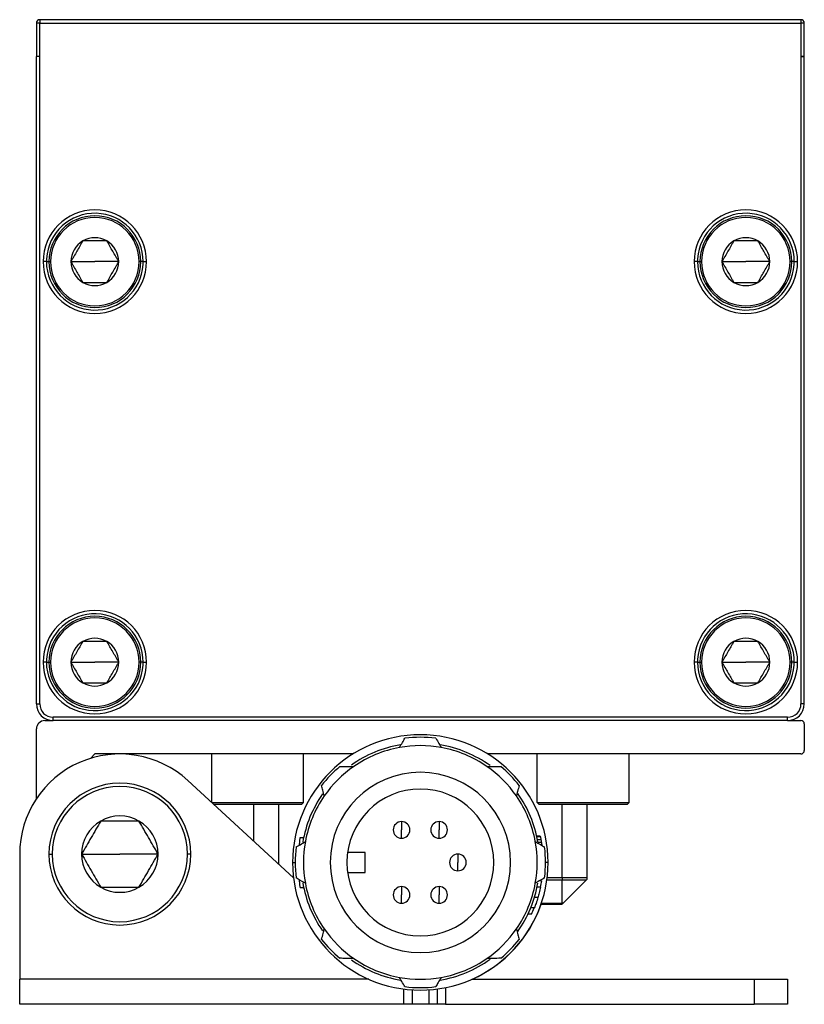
# Model space of a CAD drawing. Header units: millimetres. Extents: x -339 to 1189, y 337 to 856.
# Tile 1 of 10: x -339 to -292, y 604 to 663. Entities that reach past the tile are written whole.
import ezdxf

# ---------------------------------------------------------------- set-up
doc = ezdxf.new("R2010")
doc.units = ezdxf.units.MM

# ---------------------------------------------------------------- blocks, each defined once
blk = doc.blocks.new('Drawing View4')
at = {"color": 7, "linetype": 'Continuous', "lineweight": 25}
for p, q in [((-25.903, 57.3), (-26.103, 57.3)), ((-26.103, 57.3), (-26.103, 55.3)), ((-25.903, 57.5), (-25.903, 57.3)), ((19.697, 57.5), (-25.903, 57.5)), ((-25.903, 57.3), (19.697, 57.3)), ((-25.903, 55.3), (-25.903, 57.3)), ((19.697, 57.5), (19.697, 57.3)), ((19.697, 57.3), (19.697, 55.3)), ((19.897, 57.3), (19.697, 57.3)), ((19.897, 55.302), (19.897, 57.3)), ((-25.903, 55.3), (-26.103, 55.3)), ((-26.103, 16.5), (-26.103, 55.3)), ((-25.903, 16.5), (-25.903, 55.3)), ((19.697, 55.3), (19.697, 55.3)), ((19.697, 55.3), (19.697, 16.5)), ((19.897, 55.3), (19.697, 55.3)), ((19.897, 55.3), (19.897, 55.302)), ((19.897, 16.5), (19.897, 55.3)), ((19.897, 55.3), (19.897, 55.3)), ((-25.503, 43), (-25.703, 43)), ((-25.503, 43), (-25.353, 43)), ((-25.353, 43), (-25.253, 43)), ((-24.038, 43), (-22.603, 43)), ((-21.168, 43), (-22.603, 43)), ((-19.853, 43), (-19.953, 43)), ((-19.703, 43), (-19.853, 43)), ((-19.703, 43), (-19.503, 43)), ((13.497, 43), (13.297, 43)), ((13.497, 43), (13.647, 43)), ((13.647, 43), (13.747, 43)), ((14.962, 43), (16.397, 43)), ((17.832, 43), (16.397, 43)), ((19.147, 43), (19.047, 43)), ((19.297, 43), (19.147, 43)), ((19.297, 43), (19.497, 43)), ((-25.503, 19), (-25.703, 19)), ((-25.503, 19), (-25.353, 19)), ((-25.353, 19), (-25.253, 19)), ((-24.038, 19), (-22.603, 19)), ((-21.168, 19), (-22.603, 19)), ((-19.853, 19), (-19.953, 19)), ((-19.703, 19), (-19.853, 19)), ((-19.703, 19), (-19.503, 19)), ((13.497, 19), (13.297, 19)), ((13.497, 19), (13.647, 19)), ((13.647, 19), (13.747, 19)), ((14.962, 19), (16.397, 19)), ((17.832, 19), (16.397, 19)), ((19.147, 19), (19.047, 19)), ((19.297, 19), (19.147, 19)), ((19.297, 19), (19.497, 19)), ((-26.103, 16.5), (-25.903, 16.5)), ((19.897, 16.5), (19.697, 16.5)), ((-25.603, 15.5), (-25.103, 15.5)), ((-25.103, 15.5), (-25.103, 15.7)), ((18.897, 15.7), (-25.103, 15.7)), ((18.897, 15.5), (-25.103, 15.5)), ((18.897, 15.5), (18.897, 15.7)), ((18.897, 15.5), (19.697, 15.5)), ((-26.103, 10.817), (-26.103, 15)), ((19.897, 15.3), (19.897, 13.7)), ((-22.603, 13.5), (-22.869, 13.234)), ((-7.137, 13.5), (-22.603, 13.5)), ((-15.603, 10.6), (-15.603, 13.5)), ((-10.103, 10.6), (-10.103, 13.5)), ((19.697, 13.5), (0.931, 13.5)), ((3.897, 10.6), (3.897, 13.5)), ((9.397, 10.6), (9.397, 13.5)), ((-17.039, 11.913), (-10.697, 6.073)), ((-15.603, 10.6), (-15.503, 10.5)), ((-15.603, 10.6), (-10.103, 10.6)), ((-15.503, 10.5), (-10.203, 10.5)), ((-13.103, 10.5), (-13.103, 8.289)), ((-11.603, 10.5), (-11.603, 6.908)), ((-10.103, 10.6), (-10.203, 10.5)), ((3.897, 10.6), (9.397, 10.6)), ((3.897, 10.6), (3.997, 10.5)), ((3.997, 10.5), (9.297, 10.5)), ((5.397, 6.083), (5.397, 10.5)), ((6.897, 6.083), (6.897, 10.5)), ((9.397, 10.6), (9.297, 10.5)), ((-4.228, 9.449), (-4.228, 8.949)), ((-1.978, 9.449), (-1.978, 8.949)), ((-4.228, 8.449), (-4.228, 8.949)), ((-1.978, 8.449), (-1.978, 8.949)), ((-10.346, 8.043), (-10.299, 8.5)), ((-10.299, 8.5), (-10.094, 8.5)), ((4.078, 8.567), (3.873, 8.567)), ((4.087, 8.525), (3.882, 8.525)), ((4.12, 8.358), (3.917, 8.358)), ((4.15, 8.192), (3.947, 8.192)), ((-27.103, 7.5), (-27.103, 0)), ((-25.353, 7.5), (-25.153, 7.5)), ((-23.393, 7.5), (-21.103, 7.5)), ((-18.813, 7.5), (-21.103, 7.5)), ((-16.853, 7.5), (-17.053, 7.5)), ((-6.403, 7.6), (-7.462, 7.6)), ((-6.403, 6.4), (-6.403, 7.6)), ((-0.853, 7.5), (-0.853, 7)), ((-10.753, 7), (-10.603, 7)), ((-0.853, 6.5), (-0.853, 7)), ((4.547, 7), (4.397, 7)), ((-10.698, 6.083), (-10.708, 6.083)), ((-10.299, 5.5), (-10.344, 5.941)), ((-7.462, 6.4), (-6.403, 6.4)), ((4.164, 5.9), (4.041, 5.9)), ((5.397, 5.941), (4.473, 5.941)), ((5.397, 6.083), (4.492, 6.083)), ((6.897, 6.083), (5.397, 6.083)), ((6.838, 5.941), (5.397, 5.941)), ((5.397, 4.559), (5.397, 5.941)), ((5.455, 4.559), (6.838, 5.941)), ((-10.299, 5.5), (-10.094, 5.5)), ((-4.228, 5.551), (-4.228, 5.051)), ((-1.978, 5.551), (-1.978, 5.051)), ((4.097, 5.525), (3.893, 5.525)), ((-4.228, 4.551), (-4.228, 5.051)), ((-1.978, 4.551), (-1.978, 5.051)), ((3.94, 4.9), (3.731, 4.9)), ((3.723, 4.275), (3.507, 4.275)), ((4.127, 4.5), (5.314, 4.5)), ((4.147, 4.559), (5.397, 4.559)), ((3.561, 3.9), (3.34, 3.9)), ((-27.103, -1.5), (-27.103, 0)), ((-6.189, 0), (-27.103, 0)), ((-0.017, 0), (16.897, 0)), ((16.897, 0), (16.897, -1.5)), ((16.897, 0), (18.897, 0)), ((18.897, 0), (18.897, -1.5)), ((-4.103, -0.584), (-4.103, -1.5)), ((-2.103, -0.584), (-2.103, -1.5)), ((-1.603, -0.501), (-1.603, -1.5)), ((-3.603, -0.634), (-3.603, -1.5)), ((-2.603, -0.634), (-2.603, -1.5)), ((-4.103, -1.5), (-27.103, -1.5)), ((-3.603, -1.5), (-4.103, -1.5)), ((-2.603, -1.5), (-3.603, -1.5)), ((-2.103, -1.5), (-2.603, -1.5)), ((-1.603, -1.5), (-2.103, -1.5)), ((-1.603, -1.5), (16.897, -1.5)), ((18.897, -1.5), (16.897, -1.5))]:
    blk.add_line(p, q, dxfattribs=at)
at = {"color": 7, "linetype": 'Continuous', "lineweight": 25, "flags": 128}
blk.add_lwpolyline([(5.397, 6.083), (5.397, 6.063), (5.397, 6.044), (5.397, 6.025), (5.397, 6.006), (5.397, 5.989), (5.397, 5.972), (5.397, 5.956), (5.397, 5.941)], dxfattribs=at)
at = {"color": 7, "linetype": 'Continuous', "lineweight": 25}
for centre, radius, start, end in [((-25.903, 57.3), 0.2, 90, 180), ((19.697, 57.3), 0.2, 0, 90), ((20.097, 55.3), 0.2, 179.32177, 180), ((-22.603, 43), 3.1, 0, 180), ((16.397, 43), 3.1, 0, 180), ((-22.603, 43), 2.9, 360, 176.45471), ((-22.603, 43), 2.75, 0, 180), ((-22.603, 43), 2.65, 0, 180), ((16.397, 43), 2.9, 360, 176.45471), ((16.397, 43), 2.75, 0, 180), ((16.397, 43), 2.65, 0, 180), ((-22.603, 43), 1.435, 60, 119.99731), ((16.397, 43), 1.435, 60, 119.99731), ((-22.603, 43), 1.435, 119.99731, 180), ((-22.603, 43), 1.435, 0, 60), ((16.397, 43), 1.435, 119.99731, 180), ((16.397, 43), 1.435, 0, 60), ((-22.603, 43), 2.9, 176.45471, 180), ((16.397, 43), 2.9, 176.45471, 180), ((-22.603, 43), 3.1, 180, 0), ((-22.603, 43), 2.9, 180, 356.45471), ((-22.603, 43), 2.75, 180, 0), ((-22.603, 43), 2.65, 180, 0), ((-22.603, 43), 1.435, 180, 240), ((-22.603, 43), 1.435, 300, 0), ((-22.603, 43), 2.9, 356.45471, 360), ((16.397, 43), 3.1, 180, 0), ((16.397, 43), 2.9, 180, 356.45471), ((16.397, 43), 2.75, 180, 0), ((16.397, 43), 2.65, 180, 0), ((16.397, 43), 1.435, 180, 240), ((16.397, 43), 1.435, 300, 0), ((16.397, 43), 2.9, 356.45471, 360), ((-22.603, 43), 1.435, 240, 300), ((16.397, 43), 1.435, 240, 300), ((-22.603, 19), 3.1, 0, 180), ((-22.603, 19), 2.9, 360, 176.45471), ((16.397, 19), 3.1, 0, 180), ((16.397, 19), 2.9, 360, 176.45471), ((-22.603, 19), 2.75, 0, 180), ((-22.603, 19), 2.65, 0, 180), ((16.397, 19), 2.75, 0, 180), ((16.397, 19), 2.65, 0, 180), ((-22.603, 19), 1.435, 119.99731, 180), ((-22.603, 19), 1.435, 60, 119.99731), ((-22.603, 19), 1.435, 0, 60), ((16.397, 19), 1.435, 119.99731, 180), ((16.397, 19), 1.435, 60, 119.99731), ((16.397, 19), 1.435, 0, 60), ((-22.603, 19), 3.1, 180, 0), ((-22.603, 19), 2.9, 176.45471, 180), ((-22.603, 19), 2.9, 180, 356.45471), ((-22.603, 19), 2.75, 180, 0), ((-22.603, 19), 2.65, 180, 0), ((-22.603, 19), 1.435, 180, 240), ((-22.603, 19), 1.435, 300, 0), ((-22.603, 19), 2.9, 356.45471, 360), ((16.397, 19), 3.1, 180, 0), ((16.397, 19), 2.9, 176.45471, 180), ((16.397, 19), 2.9, 180, 356.45471), ((16.397, 19), 2.75, 180, 0), ((16.397, 19), 2.65, 180, 0), ((16.397, 19), 1.435, 180, 240), ((16.397, 19), 1.435, 300, 0), ((16.397, 19), 2.9, 356.45471, 360), ((-22.603, 19), 1.435, 240, 300), ((16.397, 19), 1.435, 240, 300), ((-25.103, 16.5), 1, 180, 270), ((-25.103, 16.5), 0.8, 180, 270), ((18.897, 16.5), 0.8, 270, 0), ((18.897, 16.5), 1, 270, 0), ((-25.603, 15), 0.5, 90, 180), ((19.697, 15.3), 0.2, 0, 90), ((-3.103, 7), 7.65, 0, 180), ((-3.103, 7), 7.5, 82.90681, 97.09318), ((-3.103, 7), 7.15, 99.63051, 125.29826), ((-3.103, 7), 7, 100.28656, 124.7134), ((-3.103, 7), 7, 79.71336, 100.28655), ((-3.103, 7), 7.15, 54.24698, 80.41889), ((-3.103, 7), 7, 55.28656, 79.71337), ((19.697, 13.7), 0.2, 270, 0), ((-21.103, 7.5), 6, 47.35492, 180), ((-3.103, 7), 7.5, 130.01026, 142.09318), ((-3.103, 7), 7, 124.71339, 145.28656), ((-3.103, 7), 5.4, 0, 180), ((-3.103, 7), 7, 34.7134, 55.28656), ((-3.103, 7), 7.5, 37.90682, 49.98973), ((-21.103, 7.5), 4.25, 0, 180), ((-21.103, 7.5), 4.05, 0, 180), ((-3.103, 7), 4.4, 90, 270), ((-3.103, 7), 4.4, 270, 90), ((-3.103, 7), 7.15, 144.95545, 170.24321), ((-3.103, 7), 7, 145.28656, 169.71313), ((-3.103, 7), 7, 10.28656, 34.7134), ((-3.103, 7), 7.15, 9.93287, 35.30194), ((-21.103, 7.5), 2.29, 120, 180), ((-21.103, 7.5), 2.29, 60, 120), ((-21.103, 7.5), 2.29, 0, 60), ((-4.228, 8.949), 0.5, 90, 270), ((-4.228, 8.949), 0.5, 270, 90), ((-1.978, 8.949), 0.5, 90, 270), ((-1.978, 8.949), 0.5, 270, 90), ((-3.103, 7), 7.5, 172.90681, 187.09318), ((-3.103, 7), 7, 169.71312, 190.28656), ((-3.103, 7), 7, 349.71336, 10.28656), ((-3.103, 7), 7.5, 352.90681, 7.09318), ((-21.103, 7.5), 4.25, 180, 0), ((-21.103, 7.5), 4.05, 180, 0), ((-21.103, 7.5), 2.29, 180, 240), ((-21.103, 7.5), 2.29, 300, 0), ((-0.853, 7), 0.5, 90, 270), ((-0.853, 7), 0.5, 270, 90), ((-3.103, 7), 7.65, 180, 0), ((-3.103, 7), 5.4, 180, 0), ((-3.103, 7), 7.35, 348.42326, 351.39278), ((6.697, 6.083), 0.2, 315, 360), ((-21.103, 7.5), 2.29, 240, 300), ((-3.103, 7), 7.15, 189.75673, 215.04452), ((-3.103, 7), 7, 190.28656, 214.7134), ((-4.228, 5.051), 0.5, 90, 270), ((-4.228, 5.051), 0.5, 270, 90), ((-1.978, 5.051), 0.5, 90, 270), ((-1.978, 5.051), 0.5, 270, 90), ((-3.103, 7), 7, 325.28656, 349.71337), ((-3.103, 7), 7.15, 324.69804, 350.04994), ((-3.103, 6.992), 7.65, 293.93193, 340.98639), ((-3.103, 7), 7.35, 335.0537, 338.23823), ((5.314, 4.7), 0.2, 270, 292.31857), ((-3.103, 7), 7, 214.7134, 235.28656), ((-3.103, 7), 7, 304.7134, 325.28656), ((-3.103, 7), 7.5, 217.90682, 229.98973), ((-3.103, 7), 7.5, 310.01026, 322.09318), ((-3.103, 7), 7, 235.28656, 259.71337), ((-3.103, 7), 7.15, 279.58107, 305.753), ((-3.103, 7), 7, 280.28656, 304.7134), ((-3.103, 7), 7.15, 234.70171, 260.36944), ((-3.103, 7), 7, 259.71336, 280.28656), ((-3.103, 7), 7.5, 262.90681, 277.09318)]:
    blk.add_arc(centre, radius, start, end, dxfattribs=at)
for points, knots in [([(19.697, 55.3), (19.697, 55.3), (19.697, 55.3), (19.697, 55.3), (19.698, 55.3), (19.702, 55.3), (19.717, 55.301), (19.754, 55.301), (19.807, 55.302), (19.857, 55.302), (19.891, 55.302), (19.895, 55.302), (19.897, 55.302)], [0, 0, 0, 0, 0.000113, 0.000556, 0.002314, 0.009333, 0.037406, 0.150098, 0.364696, 0.579304, 0.793919, 1, 1, 1, 1]), ([(-23.321, 44.243), (-23.351, 44.19), (-23.412, 44.085), (-23.531, 43.879), (-23.679, 43.621), (-23.828, 43.364), (-23.947, 43.158), (-24.007, 43.053), (-24.038, 43)], [0, 0, 0, 0, 0.131303, 0.25726, 0.499982, 0.742684, 0.868633, 1, 1, 1, 1]), ([(-21.886, 44.243), (-21.947, 44.243), (-22.068, 44.243), (-22.306, 44.243), (-22.603, 44.243), (-22.9, 44.243), (-23.139, 44.243), (-23.259, 44.243), (-23.321, 44.243)], [0, 0, 0, 0, 0.131319, 0.257252, 0.499983, 0.742693, 0.868617, 1, 1, 1, 1]), ([(-21.168, 43), (-21.199, 43.053), (-21.259, 43.158), (-21.378, 43.364), (-21.527, 43.621), (-21.675, 43.879), (-21.795, 44.085), (-21.855, 44.189), (-21.886, 44.243)], [0, 0, 0, 0, 0.131335, 0.257283, 0.500022, 0.742715, 0.868649, 1, 1, 1, 1]), ([(15.679, 44.243), (15.649, 44.19), (15.588, 44.085), (15.469, 43.879), (15.321, 43.621), (15.172, 43.364), (15.053, 43.158), (14.993, 43.053), (14.962, 43)], [0, 0, 0, 0, 0.131303, 0.25726, 0.499982, 0.742684, 0.868633, 1, 1, 1, 1]), ([(17.114, 44.243), (17.053, 44.243), (16.932, 44.243), (16.694, 44.243), (16.397, 44.243), (16.1, 44.243), (15.861, 44.243), (15.741, 44.243), (15.679, 44.243)], [0, 0, 0, 0, 0.131319, 0.257252, 0.499983, 0.742693, 0.868617, 1, 1, 1, 1]), ([(17.832, 43), (17.801, 43.053), (17.741, 43.158), (17.622, 43.364), (17.473, 43.621), (17.325, 43.879), (17.205, 44.085), (17.145, 44.189), (17.114, 44.243)], [0, 0, 0, 0, 0.131335, 0.257283, 0.500022, 0.742715, 0.868649, 1, 1, 1, 1]), ([(-24.038, 43), (-24.007, 42.947), (-23.947, 42.842), (-23.828, 42.636), (-23.679, 42.379), (-23.531, 42.121), (-23.412, 41.915), (-23.351, 41.811), (-23.321, 41.757)], [0, 0, 0, 0, 0.131335, 0.257283, 0.500022, 0.742715, 0.868649, 1, 1, 1, 1]), ([(-21.886, 41.757), (-21.855, 41.811), (-21.795, 41.915), (-21.675, 42.121), (-21.527, 42.379), (-21.378, 42.636), (-21.259, 42.842), (-21.199, 42.947), (-21.168, 43)], [0, 0, 0, 0, 0.131335, 0.257283, 0.500022, 0.742715, 0.868649, 1, 1, 1, 1]), ([(14.962, 43), (14.993, 42.947), (15.053, 42.842), (15.172, 42.636), (15.321, 42.379), (15.469, 42.121), (15.588, 41.915), (15.649, 41.811), (15.679, 41.757)], [0, 0, 0, 0, 0.131335, 0.257283, 0.500022, 0.742715, 0.868649, 1, 1, 1, 1]), ([(17.114, 41.757), (17.145, 41.811), (17.205, 41.915), (17.325, 42.121), (17.473, 42.379), (17.622, 42.636), (17.741, 42.842), (17.801, 42.947), (17.832, 43)], [0, 0, 0, 0, 0.131335, 0.257283, 0.500022, 0.742715, 0.868649, 1, 1, 1, 1]), ([(-23.321, 41.757), (-23.259, 41.757), (-23.139, 41.757), (-22.9, 41.757), (-22.603, 41.757), (-22.306, 41.757), (-22.068, 41.757), (-21.947, 41.757), (-21.886, 41.757)], [0, 0, 0, 0, 0.131335, 0.257283, 0.500022, 0.742715, 0.868649, 1, 1, 1, 1]), ([(15.679, 41.757), (15.741, 41.757), (15.861, 41.757), (16.1, 41.757), (16.397, 41.757), (16.694, 41.757), (16.932, 41.757), (17.053, 41.757), (17.114, 41.757)], [0, 0, 0, 0, 0.131335, 0.257283, 0.500022, 0.742715, 0.868649, 1, 1, 1, 1]), ([(-23.321, 20.243), (-23.351, 20.19), (-23.412, 20.085), (-23.531, 19.879), (-23.679, 19.621), (-23.828, 19.364), (-23.947, 19.158), (-24.007, 19.053), (-24.038, 19)], [0, 0, 0, 0, 0.131303, 0.25726, 0.499982, 0.742684, 0.868633, 1, 1, 1, 1]), ([(-21.886, 20.243), (-21.947, 20.243), (-22.068, 20.243), (-22.306, 20.243), (-22.603, 20.243), (-22.9, 20.243), (-23.139, 20.243), (-23.259, 20.243), (-23.321, 20.243)], [0, 0, 0, 0, 0.131319, 0.257252, 0.499983, 0.742693, 0.868617, 1, 1, 1, 1]), ([(-21.168, 19), (-21.199, 19.053), (-21.259, 19.158), (-21.378, 19.364), (-21.527, 19.621), (-21.675, 19.879), (-21.795, 20.085), (-21.855, 20.189), (-21.886, 20.243)], [0, 0, 0, 0, 0.131335, 0.257283, 0.500022, 0.742715, 0.868649, 1, 1, 1, 1]), ([(15.679, 20.243), (15.649, 20.19), (15.588, 20.085), (15.469, 19.879), (15.321, 19.621), (15.172, 19.364), (15.053, 19.158), (14.993, 19.053), (14.962, 19)], [0, 0, 0, 0, 0.131303, 0.25726, 0.499982, 0.742684, 0.868633, 1, 1, 1, 1]), ([(17.114, 20.243), (17.053, 20.243), (16.932, 20.243), (16.694, 20.243), (16.397, 20.243), (16.1, 20.243), (15.861, 20.243), (15.741, 20.243), (15.679, 20.243)], [0, 0, 0, 0, 0.131319, 0.257252, 0.499983, 0.742693, 0.868617, 1, 1, 1, 1]), ([(17.832, 19), (17.801, 19.053), (17.741, 19.158), (17.622, 19.364), (17.473, 19.621), (17.325, 19.879), (17.205, 20.085), (17.145, 20.189), (17.114, 20.243)], [0, 0, 0, 0, 0.131335, 0.257283, 0.500022, 0.742715, 0.868649, 1, 1, 1, 1]), ([(-24.038, 19), (-24.007, 18.947), (-23.947, 18.842), (-23.828, 18.636), (-23.679, 18.379), (-23.531, 18.121), (-23.412, 17.915), (-23.351, 17.811), (-23.321, 17.757)], [0, 0, 0, 0, 0.131335, 0.257283, 0.500022, 0.742715, 0.868649, 1, 1, 1, 1]), ([(-21.886, 17.757), (-21.855, 17.811), (-21.795, 17.915), (-21.675, 18.121), (-21.527, 18.379), (-21.378, 18.636), (-21.259, 18.842), (-21.199, 18.947), (-21.168, 19)], [0, 0, 0, 0, 0.1313347, 0.2572828, 0.5000217, 0.7427149, 0.8686495, 1, 1, 1, 1]), ([(14.962, 19), (14.993, 18.947), (15.053, 18.842), (15.172, 18.636), (15.321, 18.379), (15.469, 18.121), (15.588, 17.915), (15.649, 17.811), (15.679, 17.757)], [0, 0, 0, 0, 0.131335, 0.257283, 0.500022, 0.742715, 0.868649, 1, 1, 1, 1]), ([(17.114, 17.757), (17.145, 17.811), (17.205, 17.915), (17.325, 18.121), (17.473, 18.379), (17.622, 18.636), (17.741, 18.842), (17.801, 18.947), (17.832, 19)], [0, 0, 0, 0, 0.1313347, 0.2572828, 0.5000217, 0.7427149, 0.8686495, 1, 1, 1, 1]), ([(-23.321, 17.757), (-23.259, 17.757), (-23.139, 17.757), (-22.9, 17.757), (-22.603, 17.757), (-22.306, 17.757), (-22.068, 17.757), (-21.947, 17.757), (-21.886, 17.757)], [0, 0, 0, 0, 0.131335, 0.257283, 0.500022, 0.742715, 0.868649, 1, 1, 1, 1]), ([(15.679, 17.757), (15.741, 17.757), (15.861, 17.757), (16.1, 17.757), (16.397, 17.757), (16.694, 17.757), (16.932, 17.757), (17.053, 17.757), (17.114, 17.757)], [0, 0, 0, 0, 0.131335, 0.257283, 0.500022, 0.742715, 0.868649, 1, 1, 1, 1]), ([(-4.353, 13.887), (-4.294, 13.989), (-4.186, 14.175), (-4.078, 14.359), (-4.029, 14.443)], [0, 0, 0, 0, 0.548966, 1, 1, 1, 1]), ([(-2.177, 14.443), (-2.116, 14.337), (-2.008, 14.153), (-1.9, 13.967), (-1.853, 13.887)], [0, 0, 0, 0, 0.571015, 1, 1, 1, 1]), ([(-7.925, 12.744), (-7.767, 12.746), (-7.49, 12.749), (-7.21, 12.753), (-7.09, 12.754)], [0, 0, 0, 0, 0.571481, 1, 1, 1, 1]), ([(0.883, 12.754), (1.037, 12.752), (1.317, 12.749), (1.594, 12.746), (1.719, 12.744)], [0, 0, 0, 0, 0.5497, 1, 1, 1, 1]), ([(-8.857, 10.986), (-8.887, 11.1), (-8.942, 11.308), (-8.996, 11.515), (-9.021, 11.608)], [0, 0, 0, 0, 0.549062, 1, 1, 1, 1]), ([(2.814, 11.608), (2.783, 11.49), (2.729, 11.283), (2.674, 11.076), (2.651, 10.986)], [0, 0, 0, 0, 0.570659, 1, 1, 1, 1]), ([(-22.248, 9.483), (-22.439, 9.153), (-22.821, 8.492), (-23.202, 7.831), (-23.393, 7.5)], [0, 0, 0, 0, 0.499968, 1, 1, 1, 1]), ([(-19.958, 9.483), (-20.34, 9.483), (-21.103, 9.483), (-21.867, 9.483), (-22.248, 9.483)], [0, 0, 0, 0, 0.499968, 1, 1, 1, 1]), ([(-18.813, 7.5), (-19.004, 7.831), (-19.386, 8.492), (-19.767, 9.153), (-19.958, 9.483)], [0, 0, 0, 0, 0.499968, 1, 1, 1, 1]), ([(4.078, 8.567), (4.08, 8.559), (4.083, 8.545), (4.086, 8.531), (4.087, 8.525)], [0, 0, 0, 0, 0.56, 1, 1, 1, 1]), ([(4.087, 8.525), (4.093, 8.494), (4.105, 8.438), (4.115, 8.383), (4.12, 8.358)], [0, 0, 0, 0, 0.559999, 1, 1, 1, 1]), ([(4.12, 8.358), (4.126, 8.327), (4.136, 8.272), (4.145, 8.216), (4.15, 8.192)], [0, 0, 0, 0, 0.559998, 1, 1, 1, 1]), ([(-10.546, 7.926), (-10.44, 7.988), (-10.256, 8.095), (-10.07, 8.204), (-9.991, 8.25)], [0, 0, 0, 0, 0.571015, 1, 1, 1, 1]), ([(3.784, 8.25), (3.886, 8.191), (4.072, 8.082), (4.256, 7.975), (4.339, 7.926)], [0, 0, 0, 0, 0.5489658, 1, 1, 1, 1]), ([(4.15, 8.192), (4.157, 8.145), (4.166, 8.089), (4.174, 8.032), (4.175, 8.022)], [0, 0, 0, 0, 0.824122, 1, 1, 1, 1]), ([(-23.393, 7.5), (-23.202, 7.169), (-22.821, 6.508), (-22.439, 5.847), (-22.248, 5.517)], [0, 0, 0, 0, 0.499968, 1, 1, 1, 1]), ([(-19.958, 5.517), (-19.767, 5.847), (-19.386, 6.508), (-19.004, 7.169), (-18.813, 7.5)], [0, 0, 0, 0, 0.499968, 1, 1, 1, 1]), ([(-9.991, 5.75), (-10.093, 5.809), (-10.278, 5.918), (-10.463, 6.025), (-10.546, 6.074)], [0, 0, 0, 0, 0.548966, 1, 1, 1, 1]), ([(4.339, 6.074), (4.234, 6.012), (4.05, 5.905), (3.864, 5.796), (3.784, 5.75)], [0, 0, 0, 0, 0.571015, 1, 1, 1, 1]), ([(-22.248, 5.517), (-21.867, 5.517), (-21.103, 5.517), (-20.34, 5.517), (-19.958, 5.517)], [0, 0, 0, 0, 0.499968, 1, 1, 1, 1]), ([(4.097, 5.525), (4.072, 5.408), (4.027, 5.2), (3.967, 4.992), (3.94, 4.9)], [0, 0, 0, 0, 0.5599971, 1, 1, 1, 1]), ([(3.94, 4.9), (3.904, 4.783), (3.839, 4.575), (3.758, 4.367), (3.723, 4.275)], [0, 0, 0, 0, 0.559997, 1, 1, 1, 1]), ([(5.397, 4.559), (5.396, 4.554), (5.395, 4.545), (5.392, 4.534), (5.38, 4.525), (5.362, 4.513), (5.344, 4.504), (5.325, 4.501), (5.318, 4.5), (5.314, 4.5)], [0, 0, 0, 0, 0.107214, 0.21673, 0.30517, 0.47239, 0.745456, 0.875597, 1, 1, 1, 1]), ([(5.314, 4.5), (5.32, 4.5), (5.334, 4.501), (5.36, 4.505), (5.384, 4.512), (5.408, 4.523), (5.431, 4.537), (5.446, 4.55), (5.455, 4.559)], [0, 0, 0, 0, 0.120536, 0.253293, 0.530197, 0.661, 0.785452, 1, 1, 1, 1]), ([(5.455, 4.559), (5.455, 4.559), (5.453, 4.559), (5.443, 4.559), (5.429, 4.559), (5.413, 4.559), (5.402, 4.559), (5.397, 4.559)], [0, 0, 0, 0, 0.230533, 0.446436, 0.647002, 0.831665, 1, 1, 1, 1]), ([(-9.021, 2.392), (-8.99, 2.51), (-8.935, 2.717), (-8.881, 2.924), (-8.857, 3.014)], [0, 0, 0, 0, 0.570659, 1, 1, 1, 1]), ([(2.651, 3.014), (2.681, 2.9), (2.736, 2.692), (2.79, 2.485), (2.814, 2.392)], [0, 0, 0, 0, 0.549062, 1, 1, 1, 1]), ([(-7.09, 1.246), (-7.243, 1.248), (-7.523, 1.251), (-7.8, 1.254), (-7.925, 1.256)], [0, 0, 0, 0, 0.5497, 1, 1, 1, 1]), ([(1.719, 1.256), (1.56, 1.254), (1.283, 1.251), (1.003, 1.247), (0.883, 1.246)], [0, 0, 0, 0, 0.571481, 1, 1, 1, 1]), ([(-4.029, -0.443), (-4.091, -0.337), (-4.198, -0.153), (-4.307, 0.033), (-4.353, 0.113)], [0, 0, 0, 0, 0.571015, 1, 1, 1, 1]), ([(-1.853, 0.113), (-1.913, 0.011), (-2.021, -0.175), (-2.129, -0.359), (-2.177, -0.443)], [0, 0, 0, 0, 0.5489658, 1, 1, 1, 1])]:
    blk.add_open_spline(points, degree=3, knots=knots, dxfattribs=at)

msp = doc.modelspace()

# ---------------------------------------------------------------- block references
at = {"color": 7, "linetype": 'Continuous', "lineweight": 25}
msp.add_blockref('Drawing View4', (-311.712, 605.418), dxfattribs=at)

doc.saveas('drawing.dxf')
